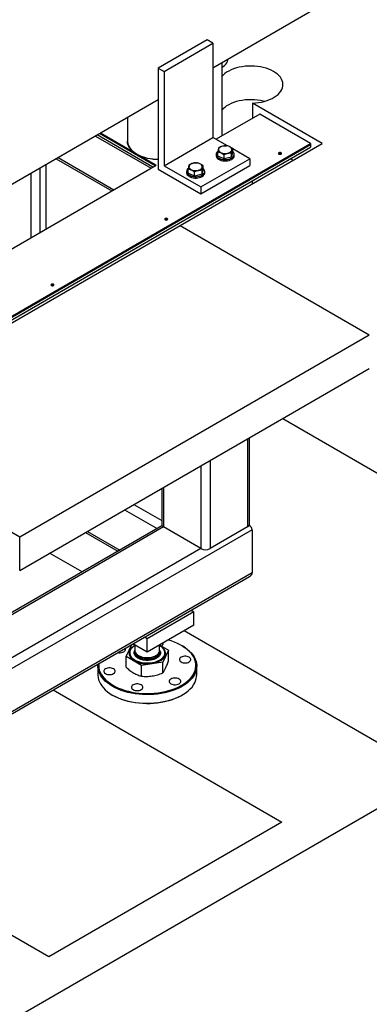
# Model space of a CAD drawing. Header units: millimetres. Extents: x 0 to 849, y 0 to 594.
# Tile 81 of 84: x 766 to 780, y 447 to 487. Entities that reach past the tile are written whole.
import ezdxf

# ---------------------------------------------------------------- set-up
doc = ezdxf.new("R2010")
doc.units = ezdxf.units.MM
doc.layers.add('TRAIT-FORT', color=4, linetype='Continuous', lineweight=25)

msp = doc.modelspace()

# ---------------------------------------------------------------- linework, layer by layer
at = {"layer": 'TRAIT-FORT', "color": 4, "linetype": 'Continuous', "lineweight": 25}
for p, q in [((778.096, 487.223), (774.003, 484.861)), ((773.768, 486.002), (771.792, 484.861)), ((772.028, 484.725), (774.003, 485.866)), ((774.003, 485.866), (773.768, 486.002)), ((774.003, 485.866), (774.003, 482.055)), ((774.371, 482.121), (774.371, 485.073)), ((771.792, 484.861), (771.792, 480.779)), ((771.792, 484.861), (772.028, 484.725)), ((772.028, 484.725), (772.028, 480.915)), ((771.792, 483.584), (749.158, 470.518)), ((778.417, 481.815), (775.598, 483.443)), ((775.598, 483.443), (775.598, 482.829)), ((770.543, 482.863), (770.543, 481.908)), ((775.894, 483), (774.131, 481.982)), ((777.946, 481.815), (775.894, 483)), ((769.248, 482.115), (771.5, 480.815)), ((771.575, 480.858), (769.323, 482.158)), ((771.669, 480.913), (769.417, 482.213)), ((770.902, 481.397), (769.452, 482.233)), ((772.028, 480.915), (774.003, 482.055)), ((774.597, 481.712), (774.003, 482.055)), ((748.719, 464.943), (777.946, 481.815)), ((748.719, 464.902), (777.946, 481.774)), ((748.719, 464.793), (777.946, 481.666)), ((772.673, 478.499), (778.417, 481.815)), ((774.802, 481.445), (774.802, 481.608)), ((775.493, 481.195), (774.802, 481.594)), ((777.946, 481.815), (777.946, 481.774)), ((777.946, 481.774), (777.946, 481.666)), ((767.661, 481.199), (769.913, 479.899)), ((767.739, 481.244), (769.991, 479.944)), ((771.704, 480.933), (770.927, 481.382)), ((773.517, 480.055), (775.493, 481.195)), ((774.133, 481.374), (774.133, 481.32)), ((774.196, 481.303), (774.196, 481.466)), ((774.454, 481.187), (774.196, 481.303)), ((774.454, 481.187), (774.454, 481.35)), ((774.757, 481.258), (774.454, 481.187)), ((774.757, 481.258), (774.802, 481.445)), ((774.757, 481.258), (774.757, 481.421)), ((774.866, 481.32), (774.866, 481.374)), ((775.493, 481.195), (775.493, 480.923)), ((777.239, 481.135), (777.133, 481.196)), ((762.503, 475.621), (771.704, 480.933)), ((766.994, 480.814), (766.994, 478.214)), ((767.261, 478.368), (767.261, 480.968)), ((771.792, 480.779), (773.517, 479.783)), ((772.028, 480.915), (773.517, 480.055)), ((772.935, 480.683), (772.935, 480.628)), ((772.999, 480.612), (772.999, 480.775)), ((773.517, 479.783), (775.493, 480.923)), ((773.56, 480.567), (773.605, 480.754)), ((773.56, 480.567), (773.56, 480.73)), ((773.605, 480.754), (773.605, 480.917)), ((773.669, 480.628), (773.669, 480.683)), ((766.651, 478.016), (766.651, 480.616)), ((773.257, 480.496), (772.999, 480.612)), ((773.257, 480.496), (773.257, 480.659)), ((773.56, 480.567), (773.257, 480.496)), ((775.589, 480.305), (775.589, 480.182)), ((773.517, 480.055), (773.517, 479.783)), ((709.616, 413.936), (822.753, 479.248)), ((758.531, 470.335), (772.673, 478.499)), ((772.673, 478.499), (780.327, 474.081)), ((766.185, 465.917), (780.327, 474.081)), ((766.185, 464.556), (780.327, 472.72)), ((758.531, 470.335), (766.185, 465.917)), ((776.825, 470.698), (790.934, 462.553)), ((775.4, 469.876), (775.4, 466.315)), ((775.479, 466.424), (775.479, 469.921)), ((773.515, 468.787), (773.515, 465.444)), ((773.892, 469.005), (773.892, 465.444)), ((771.928, 467.871), (771.928, 466.424)), ((772.006, 467.916), (772.006, 466.315)), ((770.808, 467.224), (771.928, 466.578)), ((770.43, 467.007), (771.74, 466.251)), ((771.928, 466.36), (758.979, 458.885)), ((775.479, 466.36), (775.462, 466.37)), ((775.589, 466.206), (743.062, 447.428)), ((772.006, 466.315), (758.979, 458.794)), ((768.844, 466.091), (770.153, 465.335)), ((768.922, 466.136), (770.231, 465.38)), ((773.515, 465.444), (772.006, 466.315)), ((775.4, 466.315), (773.892, 465.444)), ((775.589, 466.206), (775.589, 464.464)), ((766.185, 464.556), (766.185, 465.917)), ((773.515, 465.444), (758.979, 457.053)), ((768.706, 464.499), (767.396, 465.255)), ((775.589, 464.464), (743.062, 445.686)), ((743.062, 445.596), (775.479, 464.31)), ((773.232, 462.885), (771.346, 461.797)), ((773.122, 462.949), (773.232, 462.885)), ((773.232, 462.341), (773.232, 462.885)), ((773.232, 462.341), (771.346, 461.253)), ((781.506, 457.11), (772.838, 462.114)), ((771.346, 461.253), (770.764, 461.589)), ((771.346, 461.797), (771.236, 461.861)), ((771.346, 461.253), (771.346, 461.797)), ((770.491, 461.077), (770.716, 461.56)), ((770.635, 461.231), (770.635, 461.228)), ((770.737, 461.573), (770.78, 461.579)), ((770.846, 461.541), (770.846, 461.326)), ((770.846, 461.274), (770.846, 461.258)), ((771.846, 461.326), (771.846, 461.541)), ((771.846, 461.258), (771.846, 461.274)), ((771.851, 461.544), (772.201, 461.341)), ((772.201, 461.341), (771.972, 460.847)), ((772.058, 461.228), (772.058, 461.231)), ((772.201, 460.91), (772.201, 461.341)), ((772.761, 461.511), (772.737, 461.524)), ((771.117, 460.715), (770.491, 461.077)), ((770.491, 460.645), (770.491, 461.077)), ((771.972, 460.847), (771.117, 460.715)), ((771.972, 460.416), (771.972, 460.847)), ((769.346, 460.694), (769.346, 460.341)), ((771.117, 460.284), (771.117, 460.715)), ((773.346, 460.341), (773.346, 460.694)), ((767.542, 459.728), (776.792, 454.389)), ((769.932, 459.524), (769.955, 459.511)), ((772.737, 459.511), (772.761, 459.524)), ((776.792, 454.389), (767.364, 448.946)), ((767.364, 448.946), (758.696, 453.95))]:
    msp.add_line(p, q, dxfattribs=at)
at = {"layer": 'TRAIT-FORT', "color": 4, "linetype": 'Continuous', "lineweight": 25, "flags": 128}
for points in [[(774.371, 484.889), (774.417, 484.92), (774.475, 484.968), (774.523, 485.019), (774.56, 485.073), (774.586, 485.129), (774.601, 485.187), (774.603, 485.207)], [(775.598, 483.443), (775.722, 483.45), (775.844, 483.464), (775.964, 483.485), (776.08, 483.512), (776.19, 483.546), (776.295, 483.585), (776.392, 483.63), (776.482, 483.681), (776.562, 483.736), (776.634, 483.795), (776.695, 483.858), (776.745, 483.924), (776.784, 483.992), (776.812, 484.063), (776.827, 484.134), (776.831, 484.206), (776.823, 484.278), (776.803, 484.349), (776.771, 484.419), (776.728, 484.487), (776.674, 484.552), (776.609, 484.613), (776.534, 484.671), (776.45, 484.724), (776.358, 484.773), (776.258, 484.816), (776.151, 484.853), (776.039, 484.885), (775.921, 484.91), (775.801, 484.928), (775.677, 484.94), (775.553, 484.944), (775.428, 484.942), (775.304, 484.933), (775.182, 484.917), (775.064, 484.894), (774.949, 484.865), (774.84, 484.83), (774.738, 484.789), (774.642, 484.742), (774.555, 484.691), (774.477, 484.635), (774.409, 484.574), (774.371, 484.535)], [(776.082, 483.513), (776.039, 483.524), (775.921, 483.549), (775.801, 483.567), (775.677, 483.579), (775.553, 483.583), (775.428, 483.581), (775.304, 483.572), (775.182, 483.556), (775.064, 483.534), (774.949, 483.505), (774.84, 483.469), (774.738, 483.428), (774.642, 483.382), (774.555, 483.33), (774.477, 483.274), (774.409, 483.213), (774.371, 483.174)], [(770.543, 481.908), (770.543, 481.881), (770.554, 481.81), (770.576, 481.741), (770.61, 481.673), (770.655, 481.607), (770.71, 481.543), (770.776, 481.484), (770.852, 481.428), (770.937, 481.377), (771.029, 481.33), (771.13, 481.289), (771.236, 481.254), (771.348, 481.225), (771.464, 481.202), (771.584, 481.186), (771.705, 481.177), (771.792, 481.174)], [(770.902, 481.397), (770.821, 481.449), (770.749, 481.507), (770.688, 481.567), (770.636, 481.631), (770.596, 481.698), (770.566, 481.766), (770.549, 481.836), (770.543, 481.907), (770.543, 481.908)], [(774.161, 481.293), (774.191, 481.26), (774.231, 481.23), (774.28, 481.204), (774.336, 481.184), (774.398, 481.171), (774.462, 481.164), (774.528, 481.163), (774.593, 481.169), (774.655, 481.182), (774.711, 481.201), (774.761, 481.226), (774.803, 481.255), (774.835, 481.289), (774.856, 481.325), (774.865, 481.362), (774.863, 481.4), (774.849, 481.437), (774.824, 481.472), (774.802, 481.493)], [(774.334, 481.442), (774.382, 481.425), (774.435, 481.414), (774.49, 481.409), (774.546, 481.412), (774.601, 481.421), (774.65, 481.436), (774.693, 481.457), (774.728, 481.483), (774.752, 481.512), (774.766, 481.543), (774.768, 481.576), (774.758, 481.608), (774.737, 481.638), (774.705, 481.665), (774.665, 481.687), (774.617, 481.704), (774.564, 481.715), (774.508, 481.72), (774.452, 481.718), (774.398, 481.709), (774.348, 481.693), (774.305, 481.672), (774.271, 481.647), (774.246, 481.618), (774.233, 481.586), (774.231, 481.554), (774.241, 481.522), (774.262, 481.491), (774.293, 481.465), (774.334, 481.442)], [(774.161, 481.239), (774.191, 481.205), (774.231, 481.175), (774.28, 481.15), (774.336, 481.13), (774.398, 481.116), (774.462, 481.109), (774.528, 481.109), (774.593, 481.115), (774.655, 481.128), (774.711, 481.147), (774.761, 481.172), (774.803, 481.201), (774.835, 481.234), (774.856, 481.27), (774.865, 481.308), (774.866, 481.32)], [(776.756, 481.387), (776.769, 481.399), (776.774, 481.412), (776.769, 481.425), (776.756, 481.436), (776.737, 481.444), (776.714, 481.447), (776.691, 481.444), (776.672, 481.436), (776.659, 481.425), (776.654, 481.412), (776.659, 481.399), (776.672, 481.387), (776.691, 481.38), (776.714, 481.377), (776.737, 481.38), (776.756, 481.387)], [(772.963, 480.602), (772.994, 480.568), (773.034, 480.538), (773.083, 480.513), (773.139, 480.493), (773.2, 480.48), (773.265, 480.472), (773.331, 480.472), (773.395, 480.478), (773.457, 480.491), (773.514, 480.51), (773.564, 480.535), (773.606, 480.564), (773.637, 480.597), (773.658, 480.633), (773.668, 480.671), (773.666, 480.709), (773.652, 480.746), (773.627, 480.781), (773.605, 480.802)], [(773.137, 480.751), (773.184, 480.734), (773.237, 480.723), (773.293, 480.718), (773.349, 480.72), (773.403, 480.729), (773.453, 480.745), (773.496, 480.766), (773.53, 480.791), (773.555, 480.821), (773.569, 480.852), (773.57, 480.885), (773.561, 480.916), (773.539, 480.947), (773.508, 480.973), (773.467, 480.996), (773.42, 481.013), (773.367, 481.024), (773.311, 481.029), (773.255, 481.026), (773.201, 481.017), (773.151, 481.002), (773.108, 480.981), (773.073, 480.956), (773.049, 480.926), (773.035, 480.895), (773.033, 480.862), (773.043, 480.83), (773.064, 480.8), (773.096, 480.773), (773.137, 480.751)], [(772.963, 480.548), (772.994, 480.514), (773.034, 480.484), (773.083, 480.459), (773.139, 480.439), (773.2, 480.425), (773.265, 480.418), (773.331, 480.417), (773.395, 480.424), (773.457, 480.437), (773.514, 480.456), (773.564, 480.48), (773.606, 480.51), (773.637, 480.543), (773.658, 480.579), (773.668, 480.616), (773.669, 480.628)], [(772.154, 478.731), (772.167, 478.742), (772.172, 478.755), (772.167, 478.768), (772.154, 478.78), (772.135, 478.787), (772.112, 478.79), (772.089, 478.787), (772.069, 478.78), (772.056, 478.768), (772.052, 478.755), (772.056, 478.742), (772.069, 478.731), (772.089, 478.723), (772.112, 478.72), (772.135, 478.723), (772.154, 478.731)], [(767.552, 476.074), (767.565, 476.085), (767.569, 476.098), (767.565, 476.111), (767.552, 476.123), (767.532, 476.13), (767.509, 476.133), (767.486, 476.13), (767.467, 476.123), (767.454, 476.111), (767.449, 476.098), (767.454, 476.085), (767.467, 476.074), (767.486, 476.066), (767.509, 476.063), (767.532, 476.066), (767.552, 476.074)], [(769.956, 459.919), (770.068, 459.859), (770.187, 459.804), (770.314, 459.755), (770.447, 459.712), (770.585, 459.675), (770.728, 459.644), (770.874, 459.619), (771.024, 459.602), (771.175, 459.591), (771.327, 459.586), (771.48, 459.589), (771.631, 459.598), (771.781, 459.614), (771.929, 459.637), (772.072, 459.667), (772.212, 459.702), (772.346, 459.744), (772.474, 459.792), (772.596, 459.845), (772.71, 459.903), (772.816, 459.967), (772.912, 460.035), (773, 460.107), (773.077, 460.183), (773.145, 460.262), (773.201, 460.344), (773.246, 460.428), (773.28, 460.514), (773.302, 460.601), (773.312, 460.689), (773.311, 460.777), (773.297, 460.864), (773.272, 460.951), (773.236, 461.037), (773.188, 461.12), (773.129, 461.201), (773.059, 461.28), (772.979, 461.355), (772.889, 461.426), (772.79, 461.493), (772.682, 461.555), (772.566, 461.612), (772.443, 461.664), (772.313, 461.71), (772.199, 461.745)], [(772.761, 461.511), (772.865, 461.446), (772.96, 461.377), (773.046, 461.303), (773.121, 461.226), (773.187, 461.146), (773.241, 461.064), (773.285, 460.979), (773.317, 460.892), (773.337, 460.805), (773.346, 460.717), (773.343, 460.628), (773.328, 460.54), (773.302, 460.453), (773.264, 460.367), (773.215, 460.283), (773.155, 460.202), (773.085, 460.124), (773.004, 460.048), (772.913, 459.977), (772.814, 459.91), (772.705, 459.847), (772.589, 459.79), (772.465, 459.737), (772.335, 459.691), (772.199, 459.65), (772.058, 459.615), (771.913, 459.587), (771.765, 459.565), (771.614, 459.55), (771.461, 459.542), (771.308, 459.54), (771.155, 459.545), (771.003, 459.557), (770.853, 459.575), (770.707, 459.601), (770.563, 459.632), (770.425, 459.67), (770.292, 459.713), (770.165, 459.763), (770.045, 459.818), (769.932, 459.878)], [(770.159, 461.239), (770.201, 461.234), (770.253, 461.234), (770.304, 461.241), (770.351, 461.254), (770.392, 461.273), (770.424, 461.296), (770.447, 461.323), (770.459, 461.353), (770.459, 461.383), (770.45, 461.407)], [(770.827, 461.509), (770.81, 461.499), (770.75, 461.457), (770.7, 461.411), (770.661, 461.362), (770.633, 461.31), (770.616, 461.256), (770.611, 461.202), (770.619, 461.148), (770.638, 461.095), (770.67, 461.043), (770.712, 460.995), (770.764, 460.95), (770.827, 460.909)], [(770.635, 461.228), (770.637, 461.195), (770.65, 461.143), (770.675, 461.092), (770.71, 461.044), (770.756, 460.998), (770.812, 460.957), (770.876, 460.919), (770.949, 460.887), (771.027, 460.861), (771.111, 460.84), (771.199, 460.826), (771.289, 460.818), (771.381, 460.818), (771.471, 460.823), (771.56, 460.836), (771.645, 460.855), (771.725, 460.88), (771.799, 460.911), (771.865, 460.947), (771.923, 460.987), (771.972, 461.032), (772.01, 461.08), (772.038, 461.13), (772.054, 461.182), (772.058, 461.228)], [(770.846, 461.523), (770.797, 461.492), (770.744, 461.449), (770.7, 461.403), (770.667, 461.354), (770.646, 461.303), (770.636, 461.25), (770.637, 461.198), (770.65, 461.146), (770.675, 461.095), (770.71, 461.046), (770.756, 461.001), (770.812, 460.959), (770.876, 460.922), (770.949, 460.89), (771.027, 460.863), (771.111, 460.843), (771.199, 460.829), (771.289, 460.821), (771.381, 460.82), (771.471, 460.826), (771.56, 460.839), (771.645, 460.858), (771.725, 460.883), (771.799, 460.914), (771.865, 460.95), (771.923, 460.99), (771.972, 461.035), (772.01, 461.083), (772.038, 461.133), (772.054, 461.185), (772.058, 461.237), (772.051, 461.29), (772.032, 461.341), (772.002, 461.391), (771.961, 461.438), (771.91, 461.482), (771.85, 461.521), (771.85, 461.521)], [(770.827, 460.909), (770.897, 460.873), (770.975, 460.843), (771.06, 460.818), (771.149, 460.8), (771.241, 460.789), (771.335, 460.785), (771.429, 460.787), (771.521, 460.797), (771.611, 460.813), (771.697, 460.836), (771.776, 460.865), (771.849, 460.899), (771.914, 460.939), (771.969, 460.983), (772.014, 461.031), (772.048, 461.082), (772.07, 461.134), (772.081, 461.188), (772.079, 461.243), (772.065, 461.297), (772.04, 461.349), (772.003, 461.399), (771.956, 461.446), (771.898, 461.489), (771.866, 461.509)], [(770.846, 461.326), (770.849, 461.298), (770.862, 461.255), (770.886, 461.213), (770.922, 461.174), (770.967, 461.138), (771.021, 461.107), (771.083, 461.081), (771.151, 461.06), (771.223, 461.046), (771.299, 461.039), (771.375, 461.038), (771.451, 461.044), (771.524, 461.056), (771.594, 461.075), (771.657, 461.1), (771.713, 461.13), (771.761, 461.164), (771.799, 461.203), (771.826, 461.244), (771.842, 461.287), (771.846, 461.326)], [(770.846, 461.274), (770.851, 461.236), (770.867, 461.192), (770.894, 461.151), (770.932, 461.113), (770.98, 461.078), (771.036, 461.048), (771.099, 461.023), (771.168, 461.005), (771.242, 460.992), (771.318, 460.986), (771.394, 460.987), (771.47, 460.995), (771.542, 461.009), (771.61, 461.029), (771.672, 461.055), (771.726, 461.086), (771.771, 461.122), (771.806, 461.161), (771.831, 461.203), (771.844, 461.247), (771.846, 461.274)], [(770.846, 461.257), (770.849, 461.23), (770.862, 461.187), (770.886, 461.145), (770.922, 461.106), (770.967, 461.07), (771.021, 461.039), (771.083, 461.013), (771.151, 460.992), (771.223, 460.978), (771.299, 460.97), (771.375, 460.97), (771.451, 460.976), (771.524, 460.988), (771.594, 461.007), (771.657, 461.032), (771.713, 461.062), (771.761, 461.096), (771.799, 461.135), (771.826, 461.176), (771.842, 461.219), (771.846, 461.258)], [(769.383, 460.791), (769.38, 460.711), (769.387, 460.623), (769.406, 460.535), (769.437, 460.449), (769.48, 460.365), (769.533, 460.282), (769.598, 460.202), (769.673, 460.126), (769.758, 460.053), (769.852, 459.983), (769.956, 459.919)], [(772.711, 460.863), (772.752, 460.844), (772.799, 460.831), (772.85, 460.824), (772.902, 460.824), (772.953, 460.831), (773, 460.844), (773.041, 460.863), (773.073, 460.887), (773.096, 460.914), (773.108, 460.943), (773.108, 460.973), (773.096, 461.003), (773.073, 461.03), (773.041, 461.053), (773, 461.072), (772.953, 461.085), (772.902, 461.092), (772.85, 461.092), (772.799, 461.085), (772.752, 461.072), (772.711, 461.053), (772.678, 461.03), (772.656, 461.003), (772.644, 460.973), (772.644, 460.943), (772.656, 460.914), (772.678, 460.887), (772.711, 460.863)], [(769.932, 459.878), (769.828, 459.943), (769.733, 460.012), (769.647, 460.085), (769.571, 460.162), (769.506, 460.242), (769.451, 460.325), (769.408, 460.41), (769.376, 460.496), (769.356, 460.584), (769.347, 460.672), (769.35, 460.761), (769.351, 460.773)], [(769.652, 460.39), (769.693, 460.371), (769.74, 460.358), (769.791, 460.351), (769.843, 460.351), (769.894, 460.358), (769.941, 460.371), (769.982, 460.39), (770.015, 460.413), (770.037, 460.441), (770.049, 460.47), (770.049, 460.5), (770.037, 460.53), (770.015, 460.557), (769.982, 460.58), (769.941, 460.599), (769.894, 460.612), (769.843, 460.619), (769.791, 460.619), (769.74, 460.612), (769.693, 460.599), (769.652, 460.58), (769.619, 460.557), (769.597, 460.53), (769.585, 460.5), (769.585, 460.47), (769.597, 460.441), (769.619, 460.413), (769.652, 460.39)], [(769.346, 460.341), (769.347, 460.318), (769.356, 460.23), (769.376, 460.142), (769.408, 460.056), (769.451, 459.971), (769.506, 459.889), (769.571, 459.809), (769.647, 459.732), (769.733, 459.658), (769.828, 459.589), (769.932, 459.524)], [(769.932, 459.524), (770.045, 459.464), (770.165, 459.409), (770.292, 459.36), (770.425, 459.316), (770.563, 459.278), (770.707, 459.247), (770.853, 459.222), (771.003, 459.203), (771.155, 459.191), (771.308, 459.186), (771.461, 459.188), (771.614, 459.196), (771.765, 459.212), (771.913, 459.233), (772.058, 459.262), (772.199, 459.296), (772.335, 459.337), (772.465, 459.384), (772.589, 459.436), (772.705, 459.493), (772.814, 459.556), (772.913, 459.623), (773.004, 459.695), (773.085, 459.77), (773.155, 459.848), (773.215, 459.93), (773.264, 460.013), (773.302, 460.099), (773.328, 460.186), (773.343, 460.274), (773.346, 460.341)], [(772.301, 459.98), (772.342, 459.961), (772.389, 459.948), (772.44, 459.941), (772.492, 459.941), (772.543, 459.948), (772.59, 459.961), (772.631, 459.98), (772.664, 460.004), (772.686, 460.031), (772.698, 460.06), (772.698, 460.09), (772.686, 460.12), (772.664, 460.147), (772.631, 460.171), (772.59, 460.189), (772.543, 460.202), (772.492, 460.209), (772.44, 460.209), (772.389, 460.202), (772.342, 460.189), (772.301, 460.171), (772.268, 460.147), (772.246, 460.12), (772.234, 460.09), (772.234, 460.06), (772.246, 460.031), (772.268, 460.004), (772.301, 459.98)], [(770.772, 459.743), (770.812, 459.725), (770.86, 459.712), (770.91, 459.705), (770.963, 459.705), (771.014, 459.712), (771.061, 459.725), (771.102, 459.743), (771.134, 459.767), (771.157, 459.794), (771.168, 459.824), (771.168, 459.854), (771.157, 459.883), (771.134, 459.91), (771.102, 459.934), (771.061, 459.953), (771.014, 459.966), (770.963, 459.973), (770.91, 459.973), (770.86, 459.966), (770.812, 459.953), (770.772, 459.934), (770.739, 459.91), (770.716, 459.883), (770.705, 459.854), (770.705, 459.824), (770.716, 459.794), (770.739, 459.767), (770.772, 459.743)], [(772.737, 459.511), (772.71, 459.495), (772.596, 459.437), (772.474, 459.383), (772.346, 459.336), (772.212, 459.294), (772.072, 459.258), (771.929, 459.229), (771.781, 459.206), (771.631, 459.19), (771.48, 459.181), (771.327, 459.178), (771.175, 459.182), (771.024, 459.193), (770.874, 459.211), (770.728, 459.236), (770.585, 459.267), (770.447, 459.304), (770.314, 459.347), (770.187, 459.396), (770.068, 459.451), (769.956, 459.511)]]:
    msp.add_lwpolyline(points, dxfattribs=at)
at = {"layer": 'TRAIT-FORT', "color": 4, "linetype": 'Continuous', "lineweight": 25}
for centre, radius, start, end in [((774.28, 481.375), 0.145, 124.408, 214.4754), ((771.776, 483.013), 1.838, 242.5217, 270.51), ((774.268, 481.321), 0.136, 180.6125, 217.3752), ((776.714, 481.323), 0.0841, 54.8009, 125.1991), ((773.083, 480.684), 0.145, 124.408, 214.4754), ((773.071, 480.63), 0.136, 180.6125, 217.3752), ((772.112, 478.666), 0.0841, 54.8009, 125.1991), ((767.509, 476.009), 0.0841, 54.8009, 125.1991), ((772.062, 466.437), 0.134, 185.6948, 245.6253), ((775.345, 466.437), 0.134, 294.3747, 354.3052), ((773.703, 465.808), 0.41, 242.6097, 297.3903), ((771.875, 461.612), 0.113, 291.2128, 5.4619)]:
    msp.add_arc(centre, radius, start, end, dxfattribs=at)
for centre, start_param, end_param in [((772.195, 466.206), 2.290918, 2.356113), ((772.195, 466.206), 2.302822, 2.356113), ((775.212, 466.206), 0, 0.850686), ((775.212, 466.206), 0, 0.850694), ((775.212, 464.464), 5.497706, 6.283185), ((775.212, 464.464), 5.497706, 6.283185)]:
    msp.add_ellipse(centre, major_axis=(0.377, 0), ratio=0.577382, start_param=start_param, end_param=end_param, dxfattribs=at)
for points, knots in [([(774.241, 481.653), (774.237, 481.643), (774.229, 481.622), (774.218, 481.578), (774.206, 481.525), (774.2, 481.486), (774.196, 481.466)], [0, 0, 0, 0, 0.264605, 0.534948, 0.765343, 1, 1, 1, 1]), ([(774.241, 481.653), (774.267, 481.665), (774.321, 481.69), (774.399, 481.713), (774.475, 481.724), (774.521, 481.724), (774.544, 481.724)], [0, 0, 0, 0, 0.264605, 0.534948, 0.765343, 1, 1, 1, 1]), ([(774.802, 481.608), (774.77, 481.631), (774.715, 481.669), (774.637, 481.704), (774.584, 481.718), (774.553, 481.723), (774.544, 481.724)], [0, 0, 0, 0, 0.385549, 0.637642, 0.896546, 1, 1, 1, 1]), ([(774.757, 481.421), (774.761, 481.443), (774.769, 481.488), (774.781, 481.541), (774.792, 481.581), (774.799, 481.599), (774.802, 481.608)], [0, 0, 0, 0, 0.264605, 0.534948, 0.765343, 1, 1, 1, 1]), ([(774.454, 481.35), (774.421, 481.373), (774.367, 481.411), (774.288, 481.445), (774.235, 481.46), (774.205, 481.465), (774.196, 481.466)], [0, 0, 0, 0, 0.385549, 0.637642, 0.896546, 1, 1, 1, 1]), ([(774.757, 481.421), (774.731, 481.421), (774.678, 481.421), (774.599, 481.407), (774.524, 481.382), (774.478, 481.361), (774.454, 481.35)], [0, 0, 0, 0, 0.264605, 0.534948, 0.765343, 1, 1, 1, 1]), ([(773.044, 480.962), (773.04, 480.952), (773.032, 480.931), (773.02, 480.887), (773.009, 480.834), (773.002, 480.795), (772.999, 480.775)], [0, 0, 0, 0, 0.264605, 0.534948, 0.765343, 1, 1, 1, 1]), ([(773.257, 480.659), (773.224, 480.682), (773.17, 480.72), (773.091, 480.754), (773.038, 480.769), (773.008, 480.774), (772.999, 480.775)], [0, 0, 0, 0, 0.385549, 0.637642, 0.896546, 1, 1, 1, 1]), ([(773.044, 480.962), (773.07, 480.974), (773.123, 480.999), (773.202, 481.022), (773.277, 481.033), (773.324, 481.033), (773.347, 481.033)], [0, 0, 0, 0, 0.264605, 0.534948, 0.765343, 1, 1, 1, 1]), ([(773.56, 480.73), (773.534, 480.73), (773.481, 480.729), (773.402, 480.715), (773.326, 480.691), (773.28, 480.67), (773.257, 480.659)], [0, 0, 0, 0, 0.264605, 0.534948, 0.765343, 1, 1, 1, 1]), ([(773.605, 480.917), (773.572, 480.94), (773.518, 480.978), (773.439, 481.012), (773.386, 481.027), (773.356, 481.032), (773.347, 481.033)], [0, 0, 0, 0, 0.385549, 0.637642, 0.896546, 1, 1, 1, 1]), ([(773.56, 480.73), (773.564, 480.752), (773.572, 480.797), (773.584, 480.85), (773.595, 480.89), (773.602, 480.908), (773.605, 480.917)], [0, 0, 0, 0, 0.264605, 0.534948, 0.765343, 1, 1, 1, 1]), ([(770.969, 461.013), (770.947, 461.027), (770.903, 461.056), (770.853, 461.108), (770.82, 461.167), (770.81, 461.23), (770.818, 461.287), (770.838, 461.32), (770.846, 461.334)], [0, 0, 0, 0, 0.162199, 0.334114, 0.513176, 0.696038, 0.8789, 1, 1, 1, 1]), ([(771.846, 461.334), (771.855, 461.32), (771.875, 461.287), (771.883, 461.23), (771.872, 461.168), (771.84, 461.108), (771.79, 461.056), (771.726, 461.012), (771.649, 460.975), (771.558, 460.946), (771.456, 460.927), (771.346, 460.921), (771.237, 460.927), (771.135, 460.946), (771.043, 460.974), (770.993, 461), (770.969, 461.013)], [0, 0, 0, 0, 0.050626, 0.12707, 0.203515, 0.278372, 0.35024, 0.418047, 0.485854, 0.557722, 0.632579, 0.709023, 0.785468, 0.860325, 0.932193, 1, 1, 1, 1]), ([(772.087, 460.607), (772.106, 460.651), (772.145, 460.741), (772.182, 460.853), (772.201, 460.91)], [0, 0, 0, 0, 0.494511, 1, 1, 1, 1]), ([(770.491, 460.645), (770.542, 460.6), (770.645, 460.51), (770.751, 460.442), (770.804, 460.409)], [0, 0, 0, 0, 0.495458, 1, 1, 1, 1]), ([(770.804, 460.409), (770.857, 460.381), (770.963, 460.326), (771.065, 460.298), (771.117, 460.284)], [0, 0, 0, 0, 0.494511, 1, 1, 1, 1]), ([(771.545, 460.294), (771.616, 460.308), (771.761, 460.336), (771.901, 460.389), (771.972, 460.416)], [0, 0, 0, 0, 0.494511, 1, 1, 1, 1]), ([(771.972, 460.416), (771.991, 460.441), (772.029, 460.49), (772.067, 460.568), (772.087, 460.607)], [0, 0, 0, 0, 0.495458, 1, 1, 1, 1]), ([(771.117, 460.284), (771.187, 460.279), (771.327, 460.269), (771.472, 460.286), (771.545, 460.294)], [0, 0, 0, 0, 0.495458, 1, 1, 1, 1])]:
    msp.add_open_spline(points, degree=3, knots=knots, dxfattribs=at)

doc.saveas('drawing.dxf')
